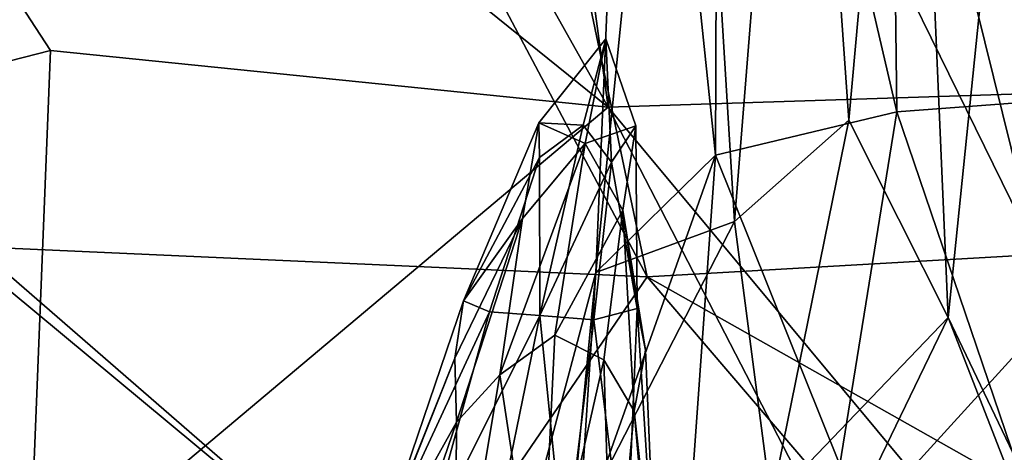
# Model space of a CAD drawing. Extents: x -76 to 76, y -20 to 79.
# Tile 109 of 175: x -5.24 to -3.075, y -2.058 to -1.107. Entities that reach past the tile are written whole.
import ezdxf

# ---------------------------------------------------------------- set-up
doc = ezdxf.new("R2010")
doc.units = 0

msp = doc.modelspace()

# ---------------------------------------------------------------- linework, layer by layer
for points in [[(-5.5791, 1.6045, 19.1363), (-6.3624, 0.6491, 19.0044), (-3.9466, -1.2995, 19.118)], [(-4.335, 1.5627, 18.3898), (-5.5791, 1.6045, 19.1363), (-3.9466, -1.2995, 19.118)], [(-4.5214, 1.4731, 16.6782), (-3.7948, 1.5767, 17.6903), (-3.0019, -1.6229, 17.095)], [(-4.335, 1.5627, 18.3898), (-2.5129, -1.2531, 18.4508), (-3.7948, 1.5767, 17.6903)], [(-2.5129, -1.2531, 18.4508), (-4.335, 1.5627, 18.3898), (-3.9466, -1.2995, 19.118)], [(-2.5129, -1.2531, 18.4508), (-2.075, -1.4226, 17.9407), (-3.7948, 1.5767, 17.6903)], [(-3.7948, 1.5767, 17.6903), (-2.075, -1.4226, 17.9407), (-3.0019, -1.6229, 17.095)], [(-5.3398, 1.1169, 16.0077), (-4.5214, 1.4731, 16.6782), (-3.8605, -1.6724, 16.6149)], [(-4.5214, 1.4731, 16.6782), (-3.0019, -1.6229, 17.095), (-3.8605, -1.6724, 16.6149)], [(-3.8605, -1.6724, 16.6149), (-5.3813, -1.6043, 17.0585), (-5.3398, 1.1169, 16.0077)], [(-6.7877, -1.5882, 19.1722), (-5.1723, -1.1743, 19.0783), (-6.3624, 0.6491, 19.0044)], [(-6.3624, 0.6491, 19.0044), (-5.1723, -1.1743, 19.0783), (-3.9466, -1.2995, 19.118)], [(-2.8863, 0.5408, 17.142), (-3.3326, 0.4484, 16.4102), (-2.8606, -1.2758, 16.5523)], [(-3.3326, 0.4484, 16.4102), (-3.7039, 0.375, 15.6031), (-3.3118, -1.3095, 15.8399)], [(-3.3326, 0.4484, 16.4102), (-3.3118, -1.3095, 15.8399), (-2.8606, -1.2758, 16.5523)], [(-3.7039, 0.375, 15.6031), (-3.8898, 0.3173, 14.7541), (-3.7099, -1.4048, 15.019)], [(-3.7039, 0.375, 15.6031), (-3.7099, -1.4048, 15.019), (-3.3118, -1.3095, 15.8399)], [(-3.8898, 0.3173, 14.7541), (-3.9737, -1.663, 13.974), (-3.7099, -1.4048, 15.019)], [(-3.8898, 0.3173, 14.7541), (-3.7797, 0.2717, 13.8967), (-3.9737, -1.663, 13.974)], [(-3.7797, 0.2717, 13.8967), (-3.6687, -1.5502, 12.9158), (-3.9737, -1.663, 13.974)], [(-3.7797, 0.2717, 13.8967), (-3.5264, 0.2266, 13.0784), (-3.6687, -1.5502, 12.9158)], [(-3.5264, 0.2266, 13.0784), (-3.4167, -1.3279, 12.3711), (-3.6687, -1.5502, 12.9158)], [(-3.5264, 0.2266, 13.0784), (-3.2824, 0.1702, 12.3473), (-3.4167, -1.3279, 12.3711)], [(-3.2824, 0.1702, 12.3473), (-3.1985, -1.7614, 11.6806), (-3.4167, -1.3279, 12.3711)], [(-3.2824, 0.1702, 12.3473), (-3.0041, 0.1393, 11.7282), (-3.1985, -1.7614, 11.6806)], [(-3.1985, -1.7614, 11.6806), (-3.0041, 0.1393, 11.7282), (-2.961, -2.2582, 10.8857)], [(-3.9967, -1.3789, 7.4894), (-3.9512, -1.1489, 7.5664), (-4.0988, -1.3338, 7.375)], [(-4.0988, -1.3338, 7.375), (-3.9512, -1.1489, 7.5664), (-4.0016, -1.3391, 7.1912)], [(-3.9389, -1.4203, 7.0948), (-4.0016, -1.3391, 7.1912), (-3.9512, -1.1489, 7.5664)], [(-3.8854, -1.3399, 7.3107), (-3.9512, -1.1489, 7.5664), (-3.9967, -1.3789, 7.4894)], [(-3.8854, -1.3399, 7.3107), (-3.9389, -1.4203, 7.0948), (-3.9512, -1.1489, 7.5664)], [(-5.1723, -1.1743, 19.0783), (-6.7877, -1.5882, 19.1722), (-5.2202, -2.3697, 20.5094)], [(-3.9466, -1.2995, 19.118), (-5.1723, -1.1743, 19.0783), (-5.2202, -2.3697, 20.5094)], [(-2.5129, -1.2531, 18.4508), (-3.9466, -1.2995, 19.118), (-3.2821, -2.0974, 19.2822)], [(-2.3241, -2.1833, 18.5672), (-2.5129, -1.2531, 18.4508), (-3.2821, -2.0974, 19.2822)], [(-3.0349, -2.1219, 16.2327), (-2.8606, -1.2758, 16.5523), (-3.3118, -1.3095, 15.8399)], [(-5.2202, -2.3697, 20.5094), (-3.1766, -2.7899, 19.738), (-3.9466, -1.2995, 19.118)], [(-3.1766, -2.7899, 19.738), (-3.2821, -2.0974, 19.2822), (-3.9466, -1.2995, 19.118)], [(-3.4371, -2.0854, 15.6428), (-3.3118, -1.3095, 15.8399), (-3.7099, -1.4048, 15.019)], [(-3.4371, -2.0854, 15.6428), (-3.0349, -2.1219, 16.2327), (-3.3118, -1.3095, 15.8399)], [(-4.1344, -1.5441, 7.3001), (-4.0988, -1.3338, 7.375), (-4.2641, -1.7248, 6.9079)], [(-4.0988, -1.3338, 7.375), (-4.0971, -1.4097, 7.153), (-4.2641, -1.7248, 6.9079)], [(-4.1344, -1.5441, 7.3001), (-3.9967, -1.3789, 7.4894), (-4.0988, -1.3338, 7.375)], [(-4.0971, -1.4097, 7.153), (-4.0988, -1.3338, 7.375), (-4.0016, -1.3391, 7.1912)], [(-4.0971, -1.4097, 7.153), (-4.0016, -1.3391, 7.1912), (-4.0965, -1.7574, 6.6158)], [(-4.0016, -1.3391, 7.1912), (-3.9389, -1.4203, 7.0948), (-4.0965, -1.7574, 6.6158)], [(-3.9137, -1.5259, 7.2752), (-3.8854, -1.3399, 7.3107), (-3.9967, -1.3789, 7.4894)], [(-3.9389, -1.4203, 7.0948), (-3.8854, -1.3399, 7.3107), (-3.8827, -1.7419, 6.7925)], [(-3.8854, -1.3399, 7.3107), (-3.9137, -1.5259, 7.2752), (-3.8827, -1.7419, 6.7925)], [(-3.5877, -2.1674, 12.3658), (-3.6687, -1.5502, 12.9158), (-3.4167, -1.3279, 12.3711)], [(-3.1985, -1.7614, 11.6806), (-3.5877, -2.1674, 12.3658), (-3.4167, -1.3279, 12.3711)], [(-4.1344, -1.5441, 7.3001), (-4.1844, -1.8874, 7.08), (-3.9967, -1.3789, 7.4894)], [(-4.1844, -1.8874, 7.08), (-4.0636, -1.8005, 7.1925), (-3.9967, -1.3789, 7.4894)], [(-3.9137, -1.5259, 7.2752), (-3.9967, -1.3789, 7.4894), (-4.0636, -1.8005, 7.1925)], [(-3.7615, -2.125, 14.9908), (-3.7099, -1.4048, 15.019), (-4.0122, -2.2566, 14.4051)], [(-3.7099, -1.4048, 15.019), (-3.9737, -1.663, 13.974), (-4.0122, -2.2566, 14.4051)], [(-3.7615, -2.125, 14.9908), (-3.4371, -2.0854, 15.6428), (-3.7099, -1.4048, 15.019)], [(-4.0971, -1.4097, 7.153), (-4.2074, -1.7489, 6.7138), (-4.2641, -1.7248, 6.9079)], [(-4.2074, -1.7489, 6.7138), (-4.0971, -1.4097, 7.153), (-4.0965, -1.7574, 6.6158)], [(-3.9389, -1.4203, 7.0948), (-3.9781, -1.7667, 6.6329), (-4.0965, -1.7574, 6.6158)], [(-3.9781, -1.7667, 6.6329), (-3.9389, -1.4203, 7.0948), (-3.8827, -1.7419, 6.7925)], [(-4.3814, -2.4344, 17.8529), (-6.5653, -2.1256, 18.2411), (-5.5102, -1.4543, 18.207)], [(-5.3813, -1.6043, 17.0585), (-4.3814, -2.4344, 17.8529), (-5.5102, -1.4543, 18.207)], [(-3.9555, -1.8545, 7.0743), (-3.9137, -1.5259, 7.2752), (-4.0636, -1.8005, 7.1925)], [(-3.9137, -1.5259, 7.2752), (-3.9555, -1.8545, 7.0743), (-3.8888, -1.9673, 6.8558)], [(-3.9137, -1.5259, 7.2752), (-3.8645, -1.8333, 6.8692), (-3.8827, -1.7419, 6.7925)], [(-3.8645, -1.8333, 6.8692), (-3.9137, -1.5259, 7.2752), (-3.8888, -1.9673, 6.8558)], [(-4.1344, -1.5441, 7.3001), (-4.2832, -1.8512, 6.9412), (-4.2795, -1.9918, 6.92)], [(-4.2832, -1.8512, 6.9412), (-4.1344, -1.5441, 7.3001), (-4.2641, -1.7248, 6.9079)], [(-4.1844, -1.8874, 7.08), (-4.1344, -1.5441, 7.3001), (-4.2795, -1.9918, 6.92)], [(-3.5877, -2.1674, 12.3658), (-4.0304, -2.2548, 13.3676), (-3.6687, -1.5502, 12.9158)], [(-4.0304, -2.2548, 13.3676), (-3.9737, -1.663, 13.974), (-3.6687, -1.5502, 12.9158)], [(-5.2202, -2.3697, 20.5094), (-6.7877, -1.5882, 19.1722), (-8.7059, -3.1478, 21.0557)], [(-4.3814, -2.4344, 17.8529), (-5.3813, -1.6043, 17.0585), (-3.8605, -1.6724, 16.6149)], [(-3.8605, -1.6724, 16.6149), (-3.0019, -1.6229, 17.095), (-2.4088, -2.4916, 17.3016)], [(-4.1944, -2.4955, 14.0143), (-4.0122, -2.2566, 14.4051), (-3.9737, -1.663, 13.974)], [(-4.0304, -2.2548, 13.3676), (-4.1944, -2.4955, 14.0143), (-3.9737, -1.663, 13.974)], [(-2.7789, -2.9371, 16.9585), (-4.3814, -2.4344, 17.8529), (-3.8605, -1.6724, 16.6149)], [(-2.7789, -2.9371, 16.9585), (-3.8605, -1.6724, 16.6149), (-2.4088, -2.4916, 17.3016)], [(-4.2832, -1.8512, 6.9412), (-4.2641, -1.7248, 6.9079), (-4.4526, -2.279, 6.2753)], [(-4.4526, -2.279, 6.2753), (-4.2641, -1.7248, 6.9079), (-4.2074, -1.7489, 6.7138)], [(-4.3496, -2.2635, 6.1091), (-4.4526, -2.279, 6.2753), (-4.2074, -1.7489, 6.7138)], [(-4.3496, -2.2635, 6.1091), (-4.2074, -1.7489, 6.7138), (-4.0965, -1.7574, 6.6158)], [(-3.9781, -1.7667, 6.6329), (-3.8827, -1.7419, 6.7925), (-3.9074, -2.3397, 6.1097)], [(-3.8398, -2.4113, 6.2236), (-3.9074, -2.3397, 6.1097), (-3.8827, -1.7419, 6.7925)], [(-3.8645, -1.8333, 6.8692), (-3.8398, -2.4113, 6.2236), (-3.8827, -1.7419, 6.7925)], [(-4.2043, -2.283, 6.0068), (-4.3496, -2.2635, 6.1091), (-4.0965, -1.7574, 6.6158)], [(-4.0423, -2.3026, 6.0223), (-4.2043, -2.283, 6.0068), (-4.0965, -1.7574, 6.6158)], [(-3.9781, -1.7667, 6.6329), (-4.0423, -2.3026, 6.0223), (-4.0965, -1.7574, 6.6158)], [(-4.0423, -2.3026, 6.0223), (-3.9781, -1.7667, 6.6329), (-3.9074, -2.3397, 6.1097)], [(-3.5877, -2.1674, 12.3658), (-3.1985, -1.7614, 11.6806), (-3.5645, -2.5186, 11.9625)], [(-3.5645, -2.5186, 11.9625), (-3.1985, -1.7614, 11.6806), (-2.9444, -2.4147, 10.855)], [(-3.1985, -1.7614, 11.6806), (-2.961, -2.2582, 10.8857), (-2.9444, -2.4147, 10.855)], [(-4.0955, -2.4741, 6.6999), (-4.0636, -1.8005, 7.1925), (-4.1844, -1.8874, 7.08)], [(-3.9555, -1.8545, 7.0743), (-4.0636, -1.8005, 7.1925), (-4.0955, -2.4741, 6.6999)], [(-3.8398, -2.4113, 6.2236), (-3.8645, -1.8333, 6.8692), (-3.8888, -1.9673, 6.8558)], [(-4.4878, -2.3641, 6.4516), (-4.2832, -1.8512, 6.9412), (-4.4526, -2.279, 6.2753)], [(-4.2832, -1.8512, 6.9412), (-4.4878, -2.3641, 6.4516), (-4.2795, -1.9918, 6.92)], [(-3.9366, -2.4842, 6.56), (-3.9555, -1.8545, 7.0743), (-4.0955, -2.4741, 6.6999)], [(-3.9555, -1.8545, 7.0743), (-3.9366, -2.4842, 6.56), (-3.8888, -1.9673, 6.8558)], [(-4.2828, -2.4761, 6.7011), (-4.0955, -2.4741, 6.6999), (-4.1844, -1.8874, 7.08)], [(-4.2828, -2.4761, 6.7011), (-4.1844, -1.8874, 7.08), (-4.2795, -1.9918, 6.92)], [(-3.9366, -2.4842, 6.56), (-3.8447, -2.4739, 6.3713), (-3.8888, -1.9673, 6.8558)], [(-3.8447, -2.4739, 6.3713), (-3.8398, -2.4113, 6.2236), (-3.8888, -1.9673, 6.8558)], [(-4.4878, -2.3641, 6.4516), (-4.4371, -2.4521, 6.6046), (-4.2795, -1.9918, 6.92)], [(-4.4371, -2.4521, 6.6046), (-4.2828, -2.4761, 6.7011), (-4.2795, -1.9918, 6.92)]]:
    msp.add_3dface(points)

doc.saveas('drawing.dxf')
